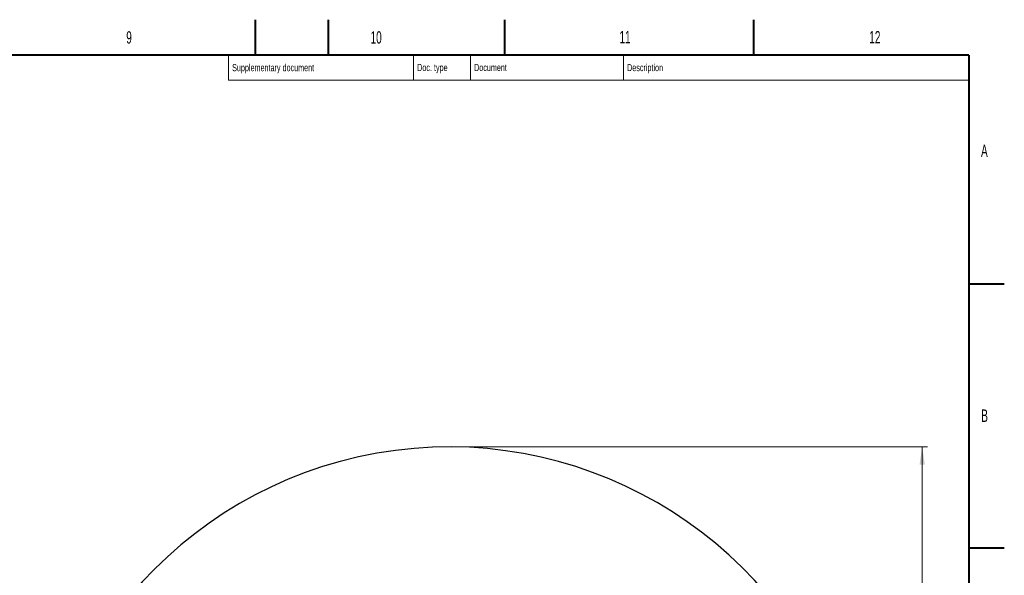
# Model space of a CAD drawing. Header units: millimetres. Extents: x 0 to 16820, y 0 to 11880.
# Tile 120 of 120: x 11286 to 16820, y 8755 to 11880. Entities that reach past the tile are written whole.
import ezdxf

# ---------------------------------------------------------------- set-up
doc = ezdxf.new("R2010")
doc.units = ezdxf.units.MM
doc.header["$LTSCALE"] = 20
doc.styles.add('SLDTEXTSTYLE0', font='TXT', dxfattribs={"width": 0.605})
doc.dimstyles.new('SLDDIMSTYLE0', dxfattribs={"dimtxt": 140, "dimasz": 100, "dimexe": 0, "dimexo": 0.0625, "dimgap": 35, "dimtad": 1, "dimtoh": 1, "dimdec": 0, "dimrnd": 1e-09, "dimzin": 12, "dimdsep": 46, "dimtxsty": 'SLDTEXTSTYLE0', "dimsah": 1, "dimcen": 0.09, "dimadec": 0, "dimazin": 0, "dimtfac": 1, "dimtofl": 0, "dimtmove": 0, "dimatfit": 3, "dimfxl": 0, "dimfrac": 2, "dimtolj": 1, "dimtzin": 12, "dimarcsym": 0})

# ---------------------------------------------------------------- blocks, each defined once
blk = doc.blocks.new('*D18')
at = {"color": 7, "linetype": 'Continuous', "lineweight": 0}
for p, q in [((13699.8, 9477.3), (16388.4, 9477.3)), ((16358.4, 9477.3), (16358.4, 6644.5)), ((13848.5, 6644.5), (16388.4, 6644.5))]:
    blk.add_line(p, q, dxfattribs=at)
for points in [[(16358.4, 9477.3), (16343.4, 9377.3), (16373.4, 9377.3)], [(16358.4, 6644.5), (16373.4, 6744.5), (16343.4, 6744.5)]]:
    blk.add_solid(points, dxfattribs=at)
at = {"color": 7, "linetype": 'Continuous', "lineweight": 0, "insert": (16177.9, 7847), "char_height": 140, "attachment_point": 1, "rotation": 90, "style": 'SLDTEXTSTYLE0'}
blk.add_mtext('2833', dxfattribs=at)

msp = doc.modelspace()

# ---------------------------------------------------------------- linework, layer by layer
at = {"color": 7, "linetype": 'Continuous', "lineweight": 40}
for p, q in [((12610, 11880), (12610, 11680)), ((13020, 11880), (13020, 11680)), ((14010, 11880), (14010, 11680)), ((15410, 11880), (15410, 11680)), ((16620, 11680), (400, 11680)), ((16620, 11680), (16620, 200)), ((16620, 10395), (16820, 10395)), ((16620, 8910), (16820, 8910))]:
    msp.add_line(p, q, dxfattribs=at)
at = {"color": 7, "linetype": 'Continuous', "lineweight": 15}
for p, q in [((12460, 11680), (12460, 11540)), ((13500, 11680), (13500, 11540)), ((13820, 11680), (13820, 11540)), ((14680, 11680), (14680, 11540)), ((12460, 11540), (16620, 11540))]:
    msp.add_line(p, q, dxfattribs=at)
at = {"color": 7, "linetype": 'Continuous', "lineweight": 30}
msp.add_arc((13699.83, 7139.47), 2337.88, 300, 180, dxfattribs=at)

# ---------------------------------------------------------------- texts
at = {"color": 7, "linetype": 'Continuous', "lineweight": 0, "attachment_point": 1, "style": 'SLDTEXTSTYLE0'}
for s, insert, char_height in [('9', (11884.75, 11815.16), 70), ('10', (13257.87, 11815.14), 70), ('11', (14656.8, 11816.98), 70), ('12', (16060.84, 11816.08), 70), ('Supplementary document', (12479.95, 11630.22), 40), ('Doc. type', (13519.97, 11631.1), 40), ('Document', (13839.82, 11631.1), 40), ('Description', (14699.79, 11630.58), 40), ('A', (16689.13, 11177.44), 70), ('B', (16690.48, 9687.77), 70)]:
    msp.add_mtext(s, dxfattribs=dict(at, insert=insert, char_height=char_height))

# ---------------------------------------------------------------- dimensions: what is measured, and where the dimension line sits
at = {"color": 7, "linetype": 'Continuous', "lineweight": 0}
dim = msp.add_linear_dim(base=(16358.41, 6644.47), p1=(13699.83, 9477.35), p2=(13848.53, 6644.47), angle=90, dimstyle='SLDDIMSTYLE0', dxfattribs=at)
dim.commit()
dim.dimension.update_dxf_attribs({"geometry": '*D18', "text_midpoint": (16358.41, 8060.91), "dimtype": 160})

doc.saveas('drawing.dxf')
